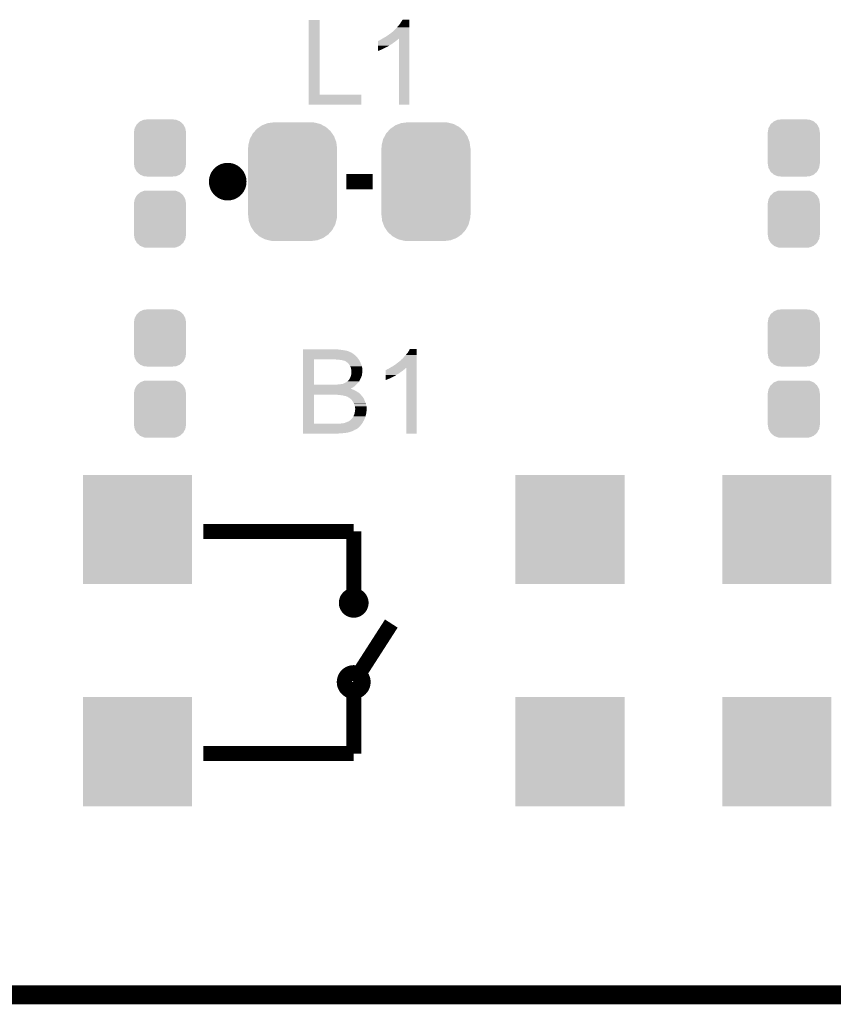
# Model space of a CAD drawing. Extents: x -9 to 122, y -9 to 65.
# Tile 161 of 256: x 62 to 73, y -9 to 5. Entities that reach past the tile are written whole.
import ezdxf

# ---------------------------------------------------------------- set-up
doc = ezdxf.new("R2010")
doc.units = 0
doc.layers.get('0').update_dxf_attribs({"linetype": 'CONTINUOUS'})
for name, color, linetype in [('CLICKER_4_FOR_R7FA4M2A_V100_GKO', 14, 'CONTINUOUS'), ('CLICKER_4_FOR_R7FA4M2A_V100_GTO', 12, 'CONTINUOUS'), ('CLICKER_4_FOR_R7FA4M2A_V100_GTS', 13, 'CONTINUOUS')]:
    doc.layers.add(name, color=color, linetype=linetype)

# ---------------------------------------------------------------- blocks, each defined once
blk = doc.blocks.new('CUSTOM_166')
for points in [[(-0.333938, 0.790942), (-0.273256, 0.798498), (0.32361, 0.790942), (0.29379, 0.798498)], [(-0.273256, 0.798498), (-0.25019, 0.80137), (0.29379, 0.798498), (0.25019, 0.80137)], [(-0.538216, 0.649738), (-0.50967, 0.681926), (0.53514, 0.649738), (0.51306, 0.681926)], [(-0.50967, 0.681926), (-0.482218, 0.71288), (0.51306, 0.681926), (0.47841, 0.71288)], [(-0.482218, 0.71288), (-0.44566, 0.738152), (0.47841, 0.71288), (0.45012, 0.738152)], [(-0.44566, 0.738152), (-0.412794, 0.76087), (0.45012, 0.738152), (0.407388, 0.76087)], [(-0.412794, 0.76087), (-0.368484, 0.777768), (0.407388, 0.76087), (0.3756, 0.777768)], [(-0.368484, 0.777768), (-0.333938, 0.790942), (0.3756, 0.777768), (0.32361, 0.790942)], [(-0.597996, 0.49319), (-0.587972, 0.533366), (0.595442, 0.49319), (0.590586, 0.533366)], [(-0.587972, 0.533366), (-0.577562, 0.575076), (0.590586, 0.533366), (0.574852, 0.575076)], [(-0.577562, 0.575076), (-0.55793, 0.61233), (0.574852, 0.575076), (0.560798, 0.61233)], [(-0.55793, 0.61233), (-0.538216, 0.649738), (0.560798, 0.61233), (0.53514, 0.649738)], [(-0.60198, -0.44958), (-0.60198, 0.44958), (0.60198, -0.44958), (0.60198, 0.44958)], [(-0.60071, 0.44958), (-0.597996, 0.49319), (0.60071, 0.44958), (0.595442, 0.49319)], [(-0.59544, -0.49319), (-0.60071, -0.44958), (0.597996, -0.49319), (0.60071, -0.44958)], [(-0.590586, -0.533366), (-0.59544, -0.49319), (0.58797, -0.533366), (0.597996, -0.49319)], [(-0.57485, -0.575076), (-0.590586, -0.533366), (0.577562, -0.575076), (0.58797, -0.533366)], [(-0.560798, -0.61233), (-0.57485, -0.575076), (0.557928, -0.61233), (0.577562, -0.575076)], [(-0.535138, -0.649738), (-0.560798, -0.61233), (0.538216, -0.649738), (0.557928, -0.61233)], [(-0.51306, -0.681926), (-0.535138, -0.649738), (0.509668, -0.681926), (0.538216, -0.649738)], [(-0.478408, -0.71288), (-0.51306, -0.681926), (0.482218, -0.71288), (0.509668, -0.681926)], [(-0.45012, -0.738152), (-0.478408, -0.71288), (0.445658, -0.738152), (0.482218, -0.71288)], [(-0.407386, -0.76087), (-0.45012, -0.738152), (0.412794, -0.76087), (0.445658, -0.738152)], [(-0.3756, -0.777768), (-0.407386, -0.76087), (0.368482, -0.777768), (0.412794, -0.76087)], [(-0.323608, -0.790942), (-0.3756, -0.777768), (0.333938, -0.790942), (0.368482, -0.777768)], [(-0.29379, -0.798498), (-0.323608, -0.790942), (0.273254, -0.798498), (0.333938, -0.790942)], [(-0.25019, -0.80137), (-0.29379, -0.798498), (0.25019, -0.80137), (0.273254, -0.798498)]]:
    blk.add_solid(points)
blk = doc.blocks.new('SQUARE_168')
blk.add_solid([(0.7366, 0.7366), (0.7366, -0.7366), (-0.7366, 0.7366), (-0.7366, -0.7366)])
blk = doc.blocks.new('CUSTOM_170')
for points in [[(-0.35179, 0.21082), (-0.342144, 0.268372), (0.35179, 0.21082), (0.34192, 0.268372)], [(-0.342144, 0.268372), (-0.341452, 0.269636), (0.34192, 0.268372), (0.341702, 0.269636)], [(-0.341452, 0.269636), (-0.313432, 0.320688), (0.341702, 0.269636), (0.313176, 0.320688)], [(-0.313432, 0.320688), (-0.312264, 0.321732), (0.313176, 0.320688), (0.312592, 0.321732)], [(-0.312264, 0.321732), (-0.26893, 0.360448), (0.312592, 0.321732), (0.268592, 0.360448)], [(-0.26893, 0.360448), (-0.267216, 0.361152), (0.268592, 0.360448), (0.26779, 0.361152)], [(-0.267216, 0.361152), (-0.213724, 0.383108), (0.26779, 0.361152), (0.21312, 0.383108)], [(-0.213724, 0.383108), (-0.20803, 0.383392), (0.21312, 0.383108), (0.212412, 0.383392)], [(-0.20803, 0.383392), (-0.154122, 0.38608), (0.212412, 0.383392), (0.154132, 0.38608)], [(-0.35179, 0.20955), (-0.35179, 0.21082), (0.35179, 0.20955), (0.35179, 0.21082)], [(-0.35179, -0.20955), (-0.35179, 0.20955), (0.35179, -0.20955), (0.35179, 0.20955)], [(-0.35179, -0.21082), (-0.35179, -0.20955), (0.35179, -0.21082), (0.35179, -0.20955)], [(-0.34192, -0.268358), (-0.35179, -0.21082), (0.342148, -0.268358), (0.35179, -0.21082)], [(-0.341702, -0.269636), (-0.34192, -0.268358), (0.341446, -0.269636), (0.342148, -0.268358)], [(-0.313184, -0.320676), (-0.341702, -0.269636), (0.31344, -0.320676), (0.341446, -0.269636)], [(-0.312594, -0.321732), (-0.313184, -0.320676), (0.312258, -0.321732), (0.31344, -0.320676)], [(-0.268602, -0.36044), (-0.312594, -0.321732), (0.26894, -0.36044), (0.312258, -0.321732)], [(-0.267792, -0.361154), (-0.268602, -0.36044), (0.2672, -0.361154), (0.26894, -0.36044)], [(-0.213136, -0.383104), (-0.267792, -0.361154), (0.213734, -0.383104), (0.2672, -0.361154)], [(-0.212414, -0.383394), (-0.213136, -0.383104), (0.207926, -0.383394), (0.213734, -0.383104)], [(-0.154122, -0.38608), (-0.212414, -0.383394), (0.154132, -0.38608), (0.207926, -0.383394)]]:
    blk.add_solid(points)

msp = doc.modelspace()

# ---------------------------------------------------------------- linework, layer by layer
at = {"layer": 'CLICKER_4_FOR_R7FA4M2A_V100_GKO', "const_width": 0.254}
msp.add_lwpolyline([(34.22396, -8.49884), (117.83568, -8.49884)], dxfattribs=at)
at = {"layer": 'CLICKER_4_FOR_R7FA4M2A_V100_GTO'}
for points, const_width in [([(64.6303, 2.48158, 1), (64.8843, 2.48158, 1)], 0.254), ([(66.36004, -3.20548, 1), (66.55816, -3.20548, 1)], 0.2032), ([(66.3321, -4.27482, 1), (66.5861, -4.27482, 1)], 0.2032)]:
    msp.add_lwpolyline(points, format="xyb", close=True, dxfattribs=dict(at, const_width=const_width))
at = {"layer": 'CLICKER_4_FOR_R7FA4M2A_V100_GTO', "const_width": 0.2032}
for points in [[(66.3575, 2.48158), (66.7131, 2.48158)], [(64.4271, -2.24028), (66.4591, -2.24028)], [(66.4591, -2.24028), (66.4591, -3.20548)], [(66.4591, -4.27482), (66.9671, -3.48488)], [(66.4591, -5.24002), (66.4591, -4.27482)], [(64.4271, -5.24002), (66.4591, -5.24002)]]:
    msp.add_lwpolyline(points, dxfattribs=at)
at = {"layer": 'CLICKER_4_FOR_R7FA4M2A_V100_GTO'}
for points in [[(65.849502, 3.6576), (65.84952, 4.663418), (65.999382, 3.6576), (65.99936, 4.663418)], [(65.84952, 4.663418), (65.849522, 4.66344), (65.99936, 4.663418), (65.849522, 4.66344)], [(67.08394, 4.612642), (67.119494, 4.668498), (67.208398, 4.612642), (67.2084, 4.668498)], [(67.119494, 4.668498), (67.11951, 4.66852), (67.2084, 4.668498), (67.11951, 4.66852)], [(66.995046, 4.516126), (67.0433, 4.56438), (67.208396, 4.516126), (67.208398, 4.56438)], [(67.0433, 4.56438), (67.063618, 4.587238), (67.208398, 4.56438), (67.208398, 4.587238)], [(67.063618, 4.587238), (67.08394, 4.612642), (67.208398, 4.587238), (67.208398, 4.612642)], [(66.802004, 4.386582), (66.809622, 4.39166), (67.036698, 4.386582), (67.043808, 4.39166)], [(66.809622, 4.39166), (66.819774, 4.396738), (67.043808, 4.39166), (67.050918, 4.396738)], [(66.819774, 4.396738), (66.82994, 4.401822), (67.050918, 4.396738), (67.054732, 4.401822)], [(66.82994, 4.401822), (66.837914, 4.406896), (67.054732, 4.401822), (67.05854, 4.406896)], [(66.837914, 4.406896), (66.84588, 4.411964), (67.05854, 4.406896), (67.06867, 4.411964)], [(66.84588, 4.411964), (66.85788, 4.419598), (67.208394, 4.411964), (67.208394, 4.419598)], [(66.85788, 4.419598), (66.890902, 4.437382), (67.208394, 4.419598), (67.208394, 4.437382)], [(66.890902, 4.437382), (66.92392, 4.46024), (67.208394, 4.437382), (67.208396, 4.46024)], [(66.92392, 4.46024), (66.95948, 4.48564), (67.208396, 4.46024), (67.208396, 4.48564)], [(66.95948, 4.48564), (66.99504, 4.513588), (67.208396, 4.48564), (67.208396, 4.513588)], [(66.99504, 4.513588), (66.995046, 4.516126), (67.208396, 4.513588), (67.208396, 4.516126)], [(67.0687, 3.523002), (67.06867, 4.411964), (67.208378, 3.523002), (67.208394, 4.411964)], [(66.7893, 4.246912), (66.789302, 4.2672), (66.7893, 4.246912), (66.8401, 4.2672)], [(66.789302, 4.2672), (66.789304, 4.2799), (66.8401, 4.2672), (66.86296, 4.2799)], [(66.789304, 4.2799), (66.789306, 4.29006), (66.86296, 4.2799), (66.88582, 4.29006)], [(66.789306, 4.29006), (66.789308, 4.30022), (66.88582, 4.29006), (66.90614, 4.30022)], [(66.789308, 4.30784), (66.78931, 4.315456), (66.923918, 4.30784), (66.934072, 4.315456)], [(66.789308, 4.30022), (66.789308, 4.30784), (66.90614, 4.30022), (66.923918, 4.30784)], [(66.78931, 4.318), (66.789314, 4.33578), (66.936616, 4.318), (66.967102, 4.33578)], [(66.78931, 4.317978), (66.78931, 4.318), (66.93408, 4.317978), (66.936616, 4.318)], [(66.78931, 4.315456), (66.78931, 4.317978), (66.934072, 4.315456), (66.93408, 4.317978)], [(66.789314, 4.33578), (66.789316, 4.35356), (66.967102, 4.33578), (66.9925, 4.35356)], [(66.789316, 4.35356), (66.789318, 4.3688), (66.9925, 4.35356), (67.01536, 4.3688)], [(66.789318, 4.3688), (66.789322, 4.3815), (67.01536, 4.3688), (67.030176, 4.3815)], [(66.789322, 4.3815), (66.791846, 4.381506), (67.030176, 4.3815), (67.030182, 4.381506)], [(66.791846, 4.381506), (66.794384, 4.38404), (67.030182, 4.381506), (67.03314, 4.38404)], [(66.794384, 4.38404), (66.802004, 4.386582), (67.03314, 4.38404), (67.036698, 4.386582)], [(65.8495, 3.523002), (65.849502, 3.657578), (66.560678, 3.523002), (66.5607, 3.657578)], [(65.849502, 3.657578), (65.849502, 3.6576), (66.5607, 3.657578), (65.999382, 3.6576)], [(66.560678, 3.52298), (65.8495, 3.523002), (66.560678, 3.52298), (66.560678, 3.523002)], [(67.208378, 3.52298), (67.0687, 3.523002), (67.208378, 3.52298), (67.208378, 3.523002)], [(65.77332, 0.2159), (65.773322, 0.21844), (66.230502, 0.2159), (66.220342, 0.21844)], [(65.77332, 0.21336), (65.77332, 0.2159), (66.27368, 0.21336), (66.24574, 0.2159)], [(65.77332, 0.20828), (65.77332, 0.21336), (66.3067, 0.20828), (66.27368, 0.21336)], [(65.77332, 0.2032), (65.77332, 0.20828), (66.342258, 0.2032), (66.3067, 0.20828)], [(65.77332, 0.195578), (65.77332, 0.2032), (66.375282, 0.195578), (66.342258, 0.2032)], [(65.77332, 0.182876), (65.77332, 0.195578), (66.4083, 0.182876), (66.375282, 0.195578)], [(65.77332, 0.180338), (65.77332, 0.182876), (66.410846, 0.180338), (66.4083, 0.182876)], [(65.77332, 0.177798), (65.77332, 0.180338), (66.421004, 0.177798), (66.410846, 0.180338)], [(65.77332, 0.15748), (65.77332, 0.177798), (66.45148, 0.15748), (66.421004, 0.177798)], [(65.77332, 0.14224), (65.77332, 0.15748), (66.4718, 0.14224), (66.45148, 0.15748)], [(65.77332, 0.12446), (65.77332, 0.14224), (66.49212, 0.12446), (66.4718, 0.14224)], [(67.14236, 0.11938), (67.16268, 0.14224), (67.309998, 0.11938), (67.309998, 0.14224)], [(67.16268, 0.14224), (67.18554, 0.167642), (67.309998, 0.14224), (67.309998, 0.167642)], [(67.18554, 0.167642), (67.203318, 0.19558), (67.309998, 0.167642), (67.309998, 0.19558)], [(67.203318, 0.19558), (67.21856, 0.223498), (67.309998, 0.19558), (67.31, 0.223498)], [(67.21856, 0.223498), (67.218574, 0.22352), (67.31, 0.223498), (67.218574, 0.22352)], [(65.773312, -0.259058), (65.773318, 0.08382), (65.92316, -0.259058), (65.923182, 0.08382)], [(65.773318, 0.1016), (65.77332, 0.12446), (66.51244, 0.1016), (66.49212, 0.12446)], [(65.773318, 0.08382), (65.773318, 0.1016), (66.524888, 0.08382), (66.51244, 0.1016)], [(66.230502, 0.07874), (66.1924, 0.08382), (66.528444, 0.07874), (66.524888, 0.08382)], [(66.26988, 0.076198), (66.258442, 0.07874), (66.530222, 0.076198), (66.528444, 0.07874)], [(66.2813, 0.07366), (66.26988, 0.076198), (66.53276, 0.07366), (66.530222, 0.076198)], [(66.281332, 0.073656), (66.2813, 0.07366), (66.532762, 0.073656), (66.53276, 0.07366)], [(66.30162, 0.07112), (66.281332, 0.073656), (66.534032, 0.07112), (66.532762, 0.073656)], [(66.311778, 0.06858), (66.30162, 0.07112), (66.535302, 0.06858), (66.534032, 0.07112)], [(66.319404, 0.06604), (66.311778, 0.06858), (66.536572, 0.06604), (66.535302, 0.06858)], [(66.330828, 0.063502), (66.321944, 0.06604), (66.53784, 0.063502), (66.536572, 0.06604)], [(66.339722, 0.06096), (66.330828, 0.063502), (66.539366, 0.06096), (66.53784, 0.063502)], [(66.357496, 0.050802), (66.339722, 0.06096), (66.54546, 0.050802), (66.539366, 0.06096)], [(66.357498, 0.0508), (66.357496, 0.050802), (66.545462, 0.0508), (66.54546, 0.050802)], [(66.3702, 0.04064), (66.357498, 0.0508), (66.549272, 0.04064), (66.545462, 0.0508)], [(66.380362, 0.03048), (66.3702, 0.04064), (66.55308, 0.03048), (66.549272, 0.04064)], [(66.390522, 0.022854), (66.380362, 0.03048), (66.556472, 0.022854), (66.55308, 0.03048)], [(66.398154, 0.00762), (66.390522, 0.022854), (66.563242, 0.00762), (66.556472, 0.022854)], [(66.400686, 0.007608), (66.398154, 0.00762), (66.563246, 0.007608), (66.563242, 0.00762)], [(66.41084, -0.01016), (66.400686, 0.007608), (66.568576, -0.01016), (66.563246, 0.007608)], [(66.992502, -0.007618), (67.02552, 0.01524), (67.309994, -0.007618), (67.309996, 0.01524)], [(67.02552, 0.01524), (67.05854, 0.04064), (67.309996, 0.01524), (67.309996, 0.04064)], [(67.05854, 0.04064), (67.0941, 0.06858), (67.309996, 0.04064), (67.309996, 0.06858)], [(67.0941, 0.06858), (67.09664, 0.071126), (67.309996, 0.06858), (67.309996, 0.071126)], [(67.09664, 0.071126), (67.096646, 0.073666), (67.309996, 0.071126), (67.309996, 0.073666)], [(67.096646, 0.073666), (67.10172, 0.07874), (67.309996, 0.073666), (67.309996, 0.07874)], [(67.10172, 0.07874), (67.109342, 0.083822), (67.309996, 0.07874), (67.309996, 0.083822)], [(67.109342, 0.083822), (67.12458, 0.09906), (67.309996, 0.083822), (67.309996, 0.09906)], [(67.12458, 0.09906), (67.14236, 0.11938), (67.309996, 0.09906), (67.309998, 0.11938)], [(66.414652, -0.01778), (66.41084, -0.01016), (66.57086, -0.01778), (66.568576, -0.01016)], [(66.418462, -0.025402), (66.414652, -0.01778), (66.572246, -0.025402), (66.57086, -0.01778)], [(66.42354, -0.04318), (66.418462, -0.025402), (66.575478, -0.04318), (66.572246, -0.025402)], [(66.421362, -0.139702), (66.42354, -0.132082), (66.568318, -0.139702), (66.569164, -0.132082)], [(66.423964, -0.045722), (66.42354, -0.04318), (66.57594, -0.045722), (66.575478, -0.04318)], [(66.42354, -0.132082), (66.425716, -0.116842), (66.569164, -0.132082), (66.57086, -0.116842)], [(66.42608, -0.058422), (66.423964, -0.045722), (66.57594, -0.058422), (66.57594, -0.045722)], [(66.425716, -0.116842), (66.42608, -0.1143), (66.57086, -0.116842), (66.571586, -0.1143)], [(66.42608, -0.071122), (66.42608, -0.058422), (66.57594, -0.071122), (66.57594, -0.058422)], [(66.42862, -0.081282), (66.42608, -0.071122), (66.57594, -0.081282), (66.57594, -0.071122)], [(66.42608, -0.1143), (66.427772, -0.099064), (66.571586, -0.1143), (66.57594, -0.099064)], [(66.427772, -0.099064), (66.42862, -0.09144), (66.57594, -0.099064), (66.57594, -0.09144)], [(66.42862, -0.09144), (66.42862, -0.081282), (66.57594, -0.09144), (66.57594, -0.081282)], [(66.890902, -0.10922), (66.890904, -0.09144), (67.066162, -0.10922), (67.09156, -0.09144)], [(66.890902, -0.127002), (66.890902, -0.10922), (67.035678, -0.127002), (67.066162, -0.10922)], [(66.890902, -0.12954), (66.890902, -0.127002), (67.033138, -0.12954), (67.035678, -0.127002)], [(66.890902, -0.13716), (66.890902, -0.12954), (67.022978, -0.13716), (67.033138, -0.12954)], [(66.890904, -0.0762), (66.890906, -0.063494), (67.11442, -0.0762), (67.129242, -0.063494)], [(66.890904, -0.09144), (66.890904, -0.0762), (67.09156, -0.09144), (67.11442, -0.0762)], [(66.890906, -0.063494), (66.893444, -0.06096), (67.129242, -0.063494), (67.1322, -0.06096)], [(66.893444, -0.06096), (66.901064, -0.058418), (67.1322, -0.06096), (67.135758, -0.058418)], [(66.901064, -0.058418), (66.908682, -0.05334), (67.135758, -0.058418), (67.142868, -0.05334)], [(66.908682, -0.05334), (66.91884, -0.04826), (67.142868, -0.05334), (67.14998, -0.04826)], [(66.91884, -0.04826), (66.93154, -0.043178), (67.14998, -0.04826), (67.155062, -0.043178)], [(66.93154, -0.043178), (66.939518, -0.038102), (67.155062, -0.043178), (67.160138, -0.038102)], [(66.939518, -0.038102), (66.947506, -0.03302), (67.160138, -0.038102), (67.16776, -0.03302)], [(66.947506, -0.03302), (66.95144, -0.030516), (67.16776, -0.03302), (67.170262, -0.030516)], [(66.95144, -0.030516), (66.95948, -0.025402), (67.309994, -0.030516), (67.309994, -0.025402)], [(66.95948, -0.025402), (66.992502, -0.007618), (67.309994, -0.025402), (67.309994, -0.007618)], [(67.1703, -0.921998), (67.170262, -0.030516), (67.309978, -0.921998), (67.309994, -0.030516)], [(65.773312, -0.25908), (65.773312, -0.259058), (66.225418, -0.25908), (65.92316, -0.259058)], [(65.773312, -0.261618), (65.773312, -0.25908), (66.48958, -0.261618), (66.49254, -0.25908)], [(65.773312, -0.28194), (65.773312, -0.261618), (66.46926, -0.28194), (66.48958, -0.261618)], [(66.225418, -0.25908), (66.294, -0.25146), (66.49254, -0.25908), (66.501432, -0.25146)], [(66.294, -0.25146), (66.311774, -0.248922), (66.501432, -0.25146), (66.504392, -0.248922)], [(66.311774, -0.248922), (66.314318, -0.246384), (66.504392, -0.248922), (66.507354, -0.246384)], [(66.314318, -0.246384), (66.314328, -0.24638), (66.507354, -0.246384), (66.50736, -0.24638)], [(66.314328, -0.24638), (66.321938, -0.24384), (66.50736, -0.24638), (66.5099, -0.24384)], [(66.321938, -0.24384), (66.3321, -0.23876), (66.5099, -0.24384), (66.51498, -0.23876)], [(66.3321, -0.23876), (66.344802, -0.23368), (66.51498, -0.23876), (66.52006, -0.23368)], [(66.344802, -0.23368), (66.357502, -0.22606), (66.52006, -0.23368), (66.526156, -0.22606)], [(66.357502, -0.22606), (66.36512, -0.22098), (66.526156, -0.22606), (66.53022, -0.22098)], [(66.36512, -0.22098), (66.37274, -0.2159), (66.53022, -0.22098), (66.533606, -0.2159)], [(66.37274, -0.2159), (66.37578, -0.213366), (66.533606, -0.2159), (66.535296, -0.213366)], [(66.37578, -0.213366), (66.37883, -0.210824), (66.535296, -0.213366), (66.5353, -0.210824)], [(66.37883, -0.210824), (66.387978, -0.203202), (66.5353, -0.210824), (66.53911, -0.203202)], [(66.387978, -0.203202), (66.398138, -0.190502), (66.53911, -0.203202), (66.545458, -0.190502)], [(66.398138, -0.190502), (66.400678, -0.18796), (66.545458, -0.190502), (66.54673, -0.18796)], [(66.400678, -0.18796), (66.401948, -0.18542), (66.54673, -0.18796), (66.548, -0.18542)], [(66.401948, -0.18542), (66.41338, -0.16256), (66.548, -0.18542), (66.558158, -0.16256)], [(66.41338, -0.16256), (66.41846, -0.149862), (66.558158, -0.16256), (66.563802, -0.149862)], [(66.41846, -0.149862), (66.421362, -0.139702), (66.563802, -0.149862), (66.568318, -0.139702)], [(66.8909, -0.15494), (66.890902, -0.13716), (66.98742, -0.15494), (67.022978, -0.13716)], [(66.8909, -0.1651), (66.8909, -0.15494), (66.96456, -0.1651), (66.98742, -0.15494)], [(66.8909, -0.1778), (66.8909, -0.1651), (66.93916, -0.1778), (66.96456, -0.1651)], [(66.8909, -0.18796), (66.8909, -0.1778), (66.91376, -0.18796), (66.93916, -0.1778)], [(66.8909, -0.198086), (66.8909, -0.18796), (66.8909, -0.198086), (66.91376, -0.18796)], [(65.773302, -0.787378), (65.77331, -0.3937), (65.92316, -0.787378), (65.923182, -0.3937)], [(65.77331, -0.31496), (65.773312, -0.29718), (66.418534, -0.31496), (66.4464, -0.29718)], [(65.77331, -0.314966), (65.77331, -0.31496), (66.423546, -0.314966), (66.418534, -0.31496)], [(65.77331, -0.3175), (65.77331, -0.314966), (66.426084, -0.3175), (66.423546, -0.314966)], [(65.77331, -0.32004), (65.77331, -0.3175), (66.4337, -0.32004), (66.426084, -0.3175)], [(65.77331, -0.32766), (65.77331, -0.32004), (66.45402, -0.32766), (66.4337, -0.32004)], [(65.77331, -0.33782), (65.77331, -0.32766), (66.47688, -0.33782), (66.45402, -0.32766)], [(65.77331, -0.35306), (65.77331, -0.33782), (66.50228, -0.35306), (66.47688, -0.33782)], [(65.77331, -0.370842), (65.77331, -0.35306), (66.530222, -0.370842), (66.50228, -0.35306)], [(65.77331, -0.3937), (65.77331, -0.370842), (66.55308, -0.3937), (66.530222, -0.370842)], [(65.773312, -0.29718), (65.773312, -0.28194), (66.4464, -0.29718), (66.46926, -0.28194)], [(66.25844, -0.39878), (66.22288, -0.3937), (66.557652, -0.39878), (66.55308, -0.3937)], [(66.28638, -0.40132), (66.25844, -0.39878), (66.559938, -0.40132), (66.557652, -0.39878)], [(66.309242, -0.40386), (66.28638, -0.40132), (66.562224, -0.40386), (66.559938, -0.40132)], [(66.32702, -0.40894), (66.309242, -0.40386), (66.566796, -0.40894), (66.562224, -0.40386)], [(66.342262, -0.41148), (66.32702, -0.40894), (66.569082, -0.41148), (66.566796, -0.40894)], [(66.347344, -0.411482), (66.342262, -0.41148), (66.569084, -0.411482), (66.569082, -0.41148)], [(66.35242, -0.41402), (66.347344, -0.411482), (66.571368, -0.41402), (66.569084, -0.411482)], [(66.365968, -0.4191), (66.35242, -0.41402), (66.57594, -0.4191), (66.571368, -0.41402)], [(66.372742, -0.42164), (66.365968, -0.4191), (66.57848, -0.42164), (66.57594, -0.4191)], [(66.372746, -0.421642), (66.372742, -0.42164), (66.57848, -0.421642), (66.57848, -0.42164)], [(66.390522, -0.4318), (66.372746, -0.421642), (66.5861, -0.4318), (66.57848, -0.421642)], [(66.4083, -0.4445), (66.390522, -0.4318), (66.594568, -0.4445), (66.5861, -0.4318)], [(66.411476, -0.44704), (66.4083, -0.4445), (66.59626, -0.44704), (66.594568, -0.4445)], [(66.421, -0.45466), (66.411476, -0.44704), (66.599118, -0.45466), (66.59626, -0.44704)], [(66.43116, -0.46482), (66.421, -0.45466), (66.602928, -0.46482), (66.599118, -0.45466)], [(66.432854, -0.46736), (66.43116, -0.46482), (66.60388, -0.46736), (66.602928, -0.46482)], [(66.441322, -0.480062), (66.432854, -0.46736), (66.608962, -0.480062), (66.60388, -0.46736)], [(66.443862, -0.482602), (66.441322, -0.480062), (66.609978, -0.482602), (66.608962, -0.480062)], [(66.449668, -0.49276), (66.443862, -0.482602), (66.61404, -0.49276), (66.609978, -0.482602)], [(66.464182, -0.518162), (66.449668, -0.49276), (66.623278, -0.518162), (66.61404, -0.49276)], [(66.464908, -0.520702), (66.464182, -0.518162), (66.6242, -0.520702), (66.623278, -0.518162)], [(66.47434, -0.553718), (66.464908, -0.520702), (66.63182, -0.553718), (66.6242, -0.520702)], [(66.461638, -0.670562), (66.465448, -0.66294), (66.622674, -0.670562), (66.6242, -0.66294)], [(66.465448, -0.66294), (66.46672, -0.6604), (66.6242, -0.66294), (66.624764, -0.6604)], [(66.46672, -0.6604), (66.471798, -0.645162), (66.624764, -0.6604), (66.62815, -0.645162)], [(66.471798, -0.645162), (66.472644, -0.640078), (66.62815, -0.645162), (66.62928, -0.640078)], [(66.472644, -0.640078), (66.47434, -0.62992), (66.62928, -0.640078), (66.630548, -0.62992)], [(66.474342, -0.553722), (66.47434, -0.553718), (66.63182, -0.553722), (66.63182, -0.553718)], [(66.47434, -0.62992), (66.47561, -0.61976), (66.630548, -0.62992), (66.63182, -0.61976)], [(66.47688, -0.56642), (66.474342, -0.553722), (66.63182, -0.56642), (66.63182, -0.553722)], [(66.47561, -0.61976), (66.47942, -0.58928), (66.63182, -0.61976), (66.63182, -0.58928)], [(66.47942, -0.581662), (66.47688, -0.56642), (66.63182, -0.581662), (66.63182, -0.56642)], [(66.47942, -0.58928), (66.47942, -0.581662), (66.63182, -0.58928), (66.63182, -0.581662)], [(65.773302, -0.7874), (65.773302, -0.787378), (66.248282, -0.7874), (65.92316, -0.787378)], [(65.773302, -0.79502), (65.773302, -0.7874), (66.56324, -0.79502), (66.569588, -0.7874)], [(65.773302, -0.81534), (65.773302, -0.79502), (66.548, -0.81534), (66.56324, -0.79502)], [(66.248282, -0.7874), (66.281302, -0.78486), (66.569588, -0.7874), (66.571704, -0.78486)], [(66.281302, -0.78486), (66.296538, -0.78232), (66.571704, -0.78486), (66.57382, -0.78232)], [(66.311776, -0.78232), (66.319402, -0.77978), (66.57382, -0.78232), (66.575938, -0.77978)], [(66.319402, -0.77978), (66.319408, -0.779778), (66.575938, -0.77978), (66.57594, -0.779778)], [(66.319408, -0.779778), (66.339718, -0.7747), (66.57594, -0.779778), (66.57884, -0.7747)], [(66.339718, -0.7747), (66.36766, -0.76454), (66.57884, -0.7747), (66.584646, -0.76454)], [(66.36766, -0.76454), (66.373252, -0.761998), (66.584646, -0.76454), (66.5861, -0.761998)], [(66.373252, -0.761998), (66.395596, -0.751842), (66.5861, -0.761998), (66.59118, -0.751842)], [(66.395596, -0.751842), (66.39814, -0.749302), (66.59118, -0.751842), (66.592872, -0.749302)], [(66.39814, -0.749302), (66.403216, -0.746762), (66.592872, -0.749302), (66.594564, -0.746762)], [(66.403216, -0.746762), (66.405758, -0.744222), (66.594564, -0.746762), (66.596258, -0.744222)], [(66.405758, -0.744222), (66.4083, -0.741682), (66.596258, -0.744222), (66.597528, -0.741682)], [(66.4083, -0.741682), (66.411686, -0.73914), (66.597528, -0.741682), (66.5988, -0.73914)], [(66.411686, -0.73914), (66.418458, -0.73406), (66.5988, -0.73914), (66.60083, -0.73406)], [(66.418458, -0.73406), (66.43624, -0.71628), (66.60083, -0.73406), (66.607942, -0.71628)], [(66.43624, -0.71628), (66.4464, -0.70358), (66.607942, -0.71628), (66.613022, -0.70358)], [(66.4464, -0.70358), (66.454018, -0.688344), (66.613022, -0.70358), (66.619116, -0.688344)], [(66.454018, -0.688342), (66.456558, -0.6858), (66.619118, -0.688342), (66.619626, -0.6858)], [(66.454018, -0.688344), (66.454018, -0.688342), (66.619116, -0.688344), (66.619118, -0.688342)], [(66.456558, -0.6858), (66.4591, -0.680722), (66.619626, -0.6858), (66.620642, -0.680722)], [(66.4591, -0.680722), (66.461638, -0.670562), (66.620642, -0.680722), (66.622674, -0.670562)], [(65.7733, -0.833122), (65.773302, -0.81534), (66.53276, -0.833122), (66.548, -0.81534)], [(65.7733, -0.84836), (65.7733, -0.833122), (66.514974, -0.84836), (66.53276, -0.833122)], [(65.7733, -0.848366), (65.7733, -0.84836), (66.512434, -0.848366), (66.514974, -0.84836)], [(65.7733, -0.853442), (65.7733, -0.848366), (66.507358, -0.853442), (66.512434, -0.848366)], [(65.7733, -0.86106), (65.7733, -0.853442), (66.49466, -0.86106), (66.507358, -0.853442)], [(65.7733, -0.86614), (65.7733, -0.86106), (66.479418, -0.86614), (66.49466, -0.86106)], [(65.7733, -0.8763), (65.7733, -0.86614), (66.46164, -0.8763), (66.479418, -0.86614)], [(65.7733, -0.88646), (65.7733, -0.8763), (66.441318, -0.88646), (66.46164, -0.8763)], [(65.7733, -0.89408), (65.7733, -0.88646), (66.41846, -0.89408), (66.441318, -0.88646)], [(65.7733, -0.90424), (65.7733, -0.89408), (66.390516, -0.90424), (66.41846, -0.89408)], [(65.7733, -0.90678), (65.7733, -0.90424), (66.37528, -0.90678), (66.385438, -0.90424)], [(65.7733, -0.90932), (65.7733, -0.90678), (66.360042, -0.90932), (66.37528, -0.90678)], [(65.7733, -0.91186), (65.7733, -0.90932), (66.33718, -0.91186), (66.360042, -0.90932)], [(65.7733, -0.9144), (65.7733, -0.91186), (66.31178, -0.9144), (66.33718, -0.91186)], [(65.7733, -0.91694), (65.7733, -0.9144), (66.2813, -0.91694), (66.31178, -0.9144)], [(65.7733, -0.91948), (65.7733, -0.91694), (66.24574, -0.91948), (66.2813, -0.91694)], [(65.7733, -0.921998), (65.7733, -0.91948), (66.20797, -0.921998), (66.24574, -0.91948)], [(66.207642, -0.92202), (65.7733, -0.921998), (66.207642, -0.92202), (66.20797, -0.921998)], [(67.309978, -0.92202), (67.1703, -0.921998), (67.309978, -0.92202), (67.309978, -0.921998)]]:
    msp.add_solid(points, dxfattribs=at)

# ---------------------------------------------------------------- block references
at = {"layer": 'CLICKER_4_FOR_R7FA4M2A_V100_GTS'}
for name, p in [('CUSTOM_170', (63.8429, 2.93624)), ('CUSTOM_166', (65.6336, 2.48158)), ('CUSTOM_166', (67.43446, 2.48158)), ('CUSTOM_170', (72.4027, 2.93624)), ('CUSTOM_170', (63.8429, 1.97612)), ('CUSTOM_170', (72.4027, 1.97612)), ('CUSTOM_170', (63.8429, 0.37084)), ('CUSTOM_170', (72.4027, 0.37084)), ('CUSTOM_170', (63.8429, -0.58928)), ('CUSTOM_170', (72.4027, -0.58928)), ('SQUARE_168', (63.5381, -2.21488)), ('SQUARE_168', (69.3801, -2.21488)), ('SQUARE_168', (72.1741, -2.21488)), ('SQUARE_168', (63.5381, -5.21462)), ('SQUARE_168', (69.3801, -5.21462)), ('SQUARE_168', (72.1741, -5.21462))]:
    msp.add_blockref(name, p, dxfattribs=at)

doc.saveas('drawing.dxf')
